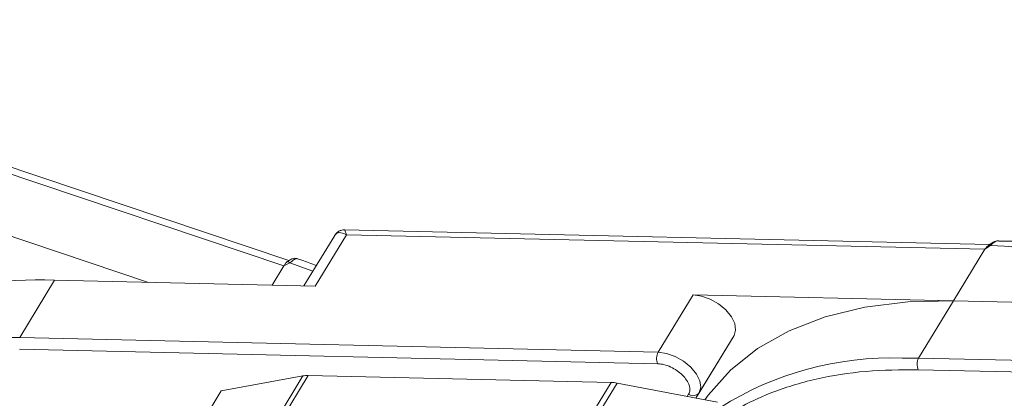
# Model space of a CAD drawing. Header units: millimetres. Extents: x 2098 to 3561, y 550 to 1583.
# Tile 45 of 84: x 3024 to 3077, y 1392 to 1413. Entities that reach past the tile are written whole.
import ezdxf

# ---------------------------------------------------------------- set-up
doc = ezdxf.new("R2010")
doc.units = ezdxf.units.MM

msp = doc.modelspace()

# ---------------------------------------------------------------- linework, layer by layer
at = {"color": 7, "linetype": 'Continuous', "lineweight": 15}
for p, q in [((3038.257, 1399.875), (2999.815, 1412.788)), ((3000.092, 1412.328), (3037.987, 1399.599)), ((3030.733, 1398.709), (3020.849, 1402.029)), ((3040.704, 1401.229), (3039.055, 1398.518)), ((3039.65, 1398.505), (3041.33, 1401.267)), ((3075.77, 1400.734), (3041.233, 1401.527)), ((3041.33, 1401.267), (3075.514, 1400.482)), ((3075.813, 1400.693), (3075.514, 1400.482)), ((3075.514, 1400.482), (3073.833, 1397.72)), ((3038.304, 1399.751), (3037.987, 1399.599)), ((3038.168, 1399.822), (3038.236, 1399.851)), ((3039.537, 1399.311), (3038.304, 1399.751)), ((3037.987, 1399.599), (3037.353, 1398.557)), ((3023.839, 1395.756), (3025.706, 1398.825)), ((3025.706, 1398.825), (3039.65, 1398.505)), ((3059.889, 1398.04), (3058.022, 1394.971)), ((3073.833, 1397.72), (3059.889, 1398.04)), ((3071.965, 1394.651), (3073.833, 1397.72)), ((3073.833, 1397.72), (3087.776, 1397.4)), ((3023.839, 1395.756), (3022.951, 1395.761)), ((3058.022, 1394.971), (3023.839, 1395.756)), ((3062.083, 1395.865), (3060.04, 1392.506)), ((3060.215, 1392.796), (3062.083, 1395.865)), ((3023.824, 1395.133), (3058.008, 1394.349)), ((3071.965, 1394.651), (3071.078, 1394.657)), ((3106.149, 1393.867), (3071.965, 1394.651)), ((3071.951, 1394.029), (3106.134, 1393.245)), ((3039.003, 1393.699), (3017.322, 1358.07)), ((3017.592, 1358.063), (3039.288, 1393.72)), ((3055.505, 1393.348), (3033.808, 1357.691)), ((3034.141, 1357.684), (3055.821, 1393.313)), ((3034.625, 1392.894), (3039.003, 1393.699)), ((3039.288, 1393.72), (3055.505, 1393.348)), ((3055.821, 1393.313), (3061.203, 1392.284)), ((3034.625, 1392.894), (3033.131, 1390.439)), ((3060.039, 1392.506), (3060.215, 1392.796)), ((3059.653, 1392.717), (3059.578, 1392.595))]:
    msp.add_line(p, q, dxfattribs=at)
at = {"color": 7, "linetype": 'Continuous', "lineweight": 15, "flags": 128}
for points in [[(3075.813, 1400.693), (3075.796, 1400.703), (3075.781, 1400.711), (3075.768, 1400.715), (3075.757, 1400.718), (3075.747, 1400.717), (3075.74, 1400.713), (3075.735, 1400.707), (3075.732, 1400.698)], [(3062.083, 1395.865), (3062.171, 1396.156), (3062.123, 1396.501), (3061.941, 1396.87), (3061.642, 1397.231), (3061.252, 1397.554), (3060.804, 1397.809), (3060.336, 1397.976), (3059.889, 1398.04)], [(3073.833, 1397.72), (3071.381, 1397.662), (3069.082, 1397.374), (3066.962, 1396.857), (3065.044, 1396.119), (3063.349, 1395.167), (3061.895, 1394.012), (3060.699, 1392.665), (3060.519, 1392.415)], [(3060.215, 1392.796), (3060.304, 1393.087), (3060.255, 1393.432), (3060.074, 1393.801), (3059.775, 1394.162), (3059.385, 1394.485), (3058.936, 1394.74), (3058.469, 1394.907), (3058.022, 1394.971)]]:
    msp.add_lwpolyline(points, dxfattribs=at)
at = {"color": 7, "linetype": 'Continuous', "lineweight": 15}
for centre, radius, start, end in [((3074.117, 1363.125), 37.606, 68.8867, 87.4164), ((3038.163, 1399.648), 0.174, 36.3129, 88.6259), ((3024.792, 1378.657), 20.188, 87.4032, 110.8726), ((3058.615, 1394.646), 0.676, 151.2883, 206.0774), ((3070.53, 1377.48), 17.186, 88.173, 122.2769), ((3072.559, 1394.326), 0.676, 151.2883, 206.0774), ((3039.248, 1392.317), 1.404, 88.3644, 100.0749), ((3055.453, 1391.426), 1.923, 78.9596, 88.4511), ((3059.894, 1393.044), 0.406, 233.4992, 322.3259)]:
    msp.add_arc(centre, radius, start, end, dxfattribs=at)
for points, knots in [([(3041.33, 1401.267), (3041.191, 1401.323), (3040.974, 1401.411), (3040.779, 1401.343), (3040.708, 1401.229), (3040.676, 1401.178)], [0, 0, 0, 0, 0.498413, 0.772928, 1, 1, 1, 1]), ([(3041.231, 1401.527), (3041.167, 1401.523), (3041.057, 1401.516), (3040.874, 1401.431), (3040.79, 1401.335), (3040.744, 1401.282)], [0, 0, 0, 0, 0.389383, 0.666862, 1, 1, 1, 1]), ([(3041.232, 1401.52), (3041.232, 1401.522), (3041.231, 1401.546), (3041.254, 1401.464), (3041.305, 1401.332), (3041.33, 1401.267)], [0, 0, 0, 0, 0.044603, 0.521109, 1, 1, 1, 1]), ([(3075.747, 1400.717), (3075.734, 1400.707), (3075.709, 1400.689), (3075.683, 1400.669), (3075.671, 1400.66)], [0, 0, 0, 0, 0.518796, 1, 1, 1, 1]), ([(3076.228, 1400.936), (3076.184, 1400.933), (3076.09, 1400.927), (3075.921, 1400.853), (3075.809, 1400.767), (3075.74, 1400.713)], [0, 0, 0, 0, 0.2496368, 0.538323, 1, 1, 1, 1]), ([(3076.269, 1400.936), (3076.264, 1400.937), (3076.225, 1400.949), (3076.144, 1400.926), (3076.03, 1400.877), (3075.921, 1400.795), (3075.847, 1400.725), (3075.813, 1400.693)], [0, 0, 0, 0, 0.033044, 0.285426, 0.531875, 0.785768, 1, 1, 1, 1]), ([(3087.845, 1398.504), (3087.59, 1398.602), (3086.656, 1398.959), (3085.021, 1399.471), (3082.945, 1400.03), (3080.853, 1400.468), (3078.777, 1400.767), (3077.241, 1400.92), (3076.426, 1400.925), (3076.268, 1400.926)], [0, 0, 0, 0, 0.064257, 0.235538, 0.411454, 0.590698, 0.772379, 0.955884, 1, 1, 1, 1]), ([(3038.705, 1399.983), (3038.655, 1399.993), (3038.56, 1400.014), (3038.387, 1399.968), (3038.285, 1399.898), (3038.224, 1399.856)], [0, 0, 0, 0, 0.308133, 0.586285, 1, 1, 1, 1]), ([(3038.703, 1399.973), (3038.69, 1399.98), (3038.662, 1399.995), (3038.594, 1399.969), (3038.508, 1399.918), (3038.413, 1399.841), (3038.338, 1399.779), (3038.304, 1399.751)], [0, 0, 0, 0, 0.16107, 0.380037, 0.593855, 0.814133, 1, 1, 1, 1]), ([(3039.718, 1399.609), (3039.463, 1399.71), (3039.125, 1399.844), (3038.787, 1399.951), (3038.704, 1399.977)], [0, 0, 0, 0, 0.753946, 1, 1, 1, 1]), ([(3058.008, 1394.349), (3058.115, 1394.339), (3058.335, 1394.319), (3058.696, 1394.187), (3059.039, 1393.991), (3059.333, 1393.747), (3059.56, 1393.475), (3059.699, 1393.192), (3059.741, 1392.925), (3059.682, 1392.785), (3059.653, 1392.717)], [0, 0, 0, 0, 0.12225, 0.25, 0.37775, 0.5, 0.62225, 0.75, 0.87775, 1, 1, 1, 1]), ([(3061.64, 1391.484), (3061.863, 1391.642), (3062.572, 1392.147), (3064.16, 1392.871), (3066.417, 1393.576), (3069.081, 1394.005), (3071.004, 1394.021), (3071.951, 1394.029)], [0, 0, 0, 0, 0.088375, 0.281114, 0.527622, 0.767417, 1, 1, 1, 1])]:
    msp.add_open_spline(points, degree=3, knots=knots, dxfattribs=at)
for points in [[(3075.514, 1400.482), (3075.546, 1400.53), (3075.612, 1400.625), (3075.692, 1400.674), (3075.732, 1400.698)], [(3037.987, 1399.599), (3038.018, 1399.647), (3038.08, 1399.743), (3038.138, 1399.796), (3038.168, 1399.822)]]:
    msp.add_open_spline(points, degree=3, dxfattribs=at)

doc.saveas('drawing.dxf')
